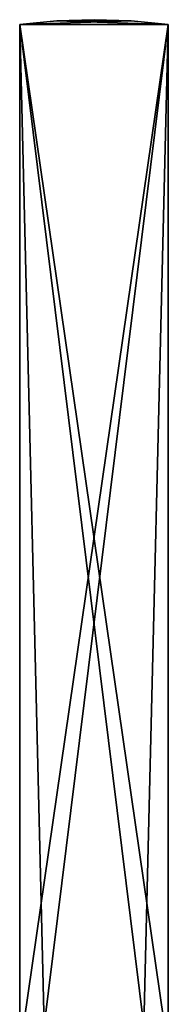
# Model space of a CAD drawing. Header units: millimetres. Extents: x -223 to 138, y -45 to 391.
# Tile 256 of 256: x -190 to -160, y 192 to 391. Entities that reach past the tile are written whole.
import ezdxf

# ---------------------------------------------------------------- set-up
doc = ezdxf.new("R2010")
doc.units = ezdxf.units.MM
doc.header["$LTSCALE"] = 65.185185
for name, color, linetype in [('643', 7, 'CONTINUOUS'), ('644', 7, 'CONTINUOUS'), ('645', 7, 'CONTINUOUS'), ('646', 7, 'CONTINUOUS'), ('647', 7, 'CONTINUOUS')]:
    doc.layers.add(name, color=color, linetype=linetype)

msp = doc.modelspace()

# ---------------------------------------------------------------- linework, layer by layer
at = {"layer": '643', "linetype": 'CONTINUOUS'}
for points in [[(-190, 183, -35), (-190, 390, -35), (-190, 183, -45), (-190, 183, -35)], [(-190, 183, -45), (-190, 390, -35), (-190, 390, -45), (-190, 183, -45)]]:
    msp.add_3dface(points, dxfattribs=at)
at = {"layer": '644', "linetype": 'CONTINUOUS'}
for points in [[(-160, 183, -45), (-160, 390, -45), (-160, 183, -35), (-160, 183, -45)], [(-160, 183, -35), (-160, 390, -45), (-160, 390, -35), (-160, 183, -35)]]:
    msp.add_3dface(points, dxfattribs=at)
at = {"layer": '645', "linetype": 'CONTINUOUS'}
for points in [[(-190, 390, -45), (-190, 390, -35), (-182.52, 390.75, -35), (-190, 390, -45)], [(-182.52, 390.75, -45), (-190, 390, -45), (-182.52, 390.75, -35), (-182.52, 390.75, -45)], [(-175, 391, -45), (-182.52, 390.75, -45), (-175, 391, -35), (-175, 391, -45)], [(-175, 391, -35), (-182.52, 390.75, -45), (-182.52, 390.75, -35), (-175, 391, -35)], [(-167.48, 390.75, -45), (-175, 391, -45), (-167.48, 390.75, -35), (-167.48, 390.75, -45)], [(-167.48, 390.75, -35), (-175, 391, -45), (-175, 391, -35), (-167.48, 390.75, -35)], [(-160, 390, -35), (-160, 390, -45), (-167.48, 390.75, -45), (-160, 390, -35)], [(-160, 390, -35), (-167.48, 390.75, -45), (-167.48, 390.75, -35), (-160, 390, -35)]]:
    msp.add_3dface(points, dxfattribs=at)
at = {"layer": '646', "linetype": 'CONTINUOUS'}
for points in [[(-190, 390, -35), (-160, 390, -35), (-167.48, 390.75, -35), (-190, 390, -35)], [(-190, 390, -35), (-167.48, 390.75, -35), (-182.52, 390.75, -35), (-190, 390, -35)], [(-190, 390, -35), (-190, 183, -35), (-160, 390, -35), (-190, 390, -35)], [(-160, 390, -35), (-190, 183, -35), (-185.08, 188, -35), (-160, 390, -35)], [(-164.92, 188, -35), (-160, 390, -35), (-185.08, 188, -35), (-164.92, 188, -35)], [(-167.48, 390.75, -35), (-175, 391, -35), (-182.52, 390.75, -35), (-167.48, 390.75, -35)], [(-160, 183, -35), (-160, 390, -35), (-164.92, 188, -35), (-160, 183, -35)]]:
    msp.add_3dface(points, dxfattribs=at)
at = {"layer": '647', "linetype": 'CONTINUOUS'}
for points in [[(-160, 390, -45), (-190, 390, -45), (-182.52, 390.75, -45), (-160, 390, -45)], [(-190, 183, -45), (-190, 390, -45), (-185.08, 188, -45), (-190, 183, -45)], [(-190, 390, -45), (-160, 390, -45), (-160, 183, -45), (-190, 390, -45)], [(-190, 390, -45), (-160, 183, -45), (-164.92, 188, -45), (-190, 390, -45)], [(-185.08, 188, -45), (-190, 390, -45), (-164.92, 188, -45), (-185.08, 188, -45)], [(-182.52, 390.75, -45), (-175, 391, -45), (-167.48, 390.75, -45), (-182.52, 390.75, -45)], [(-160, 390, -45), (-182.52, 390.75, -45), (-167.48, 390.75, -45), (-160, 390, -45)]]:
    msp.add_3dface(points, dxfattribs=at)

doc.saveas('drawing.dxf')
